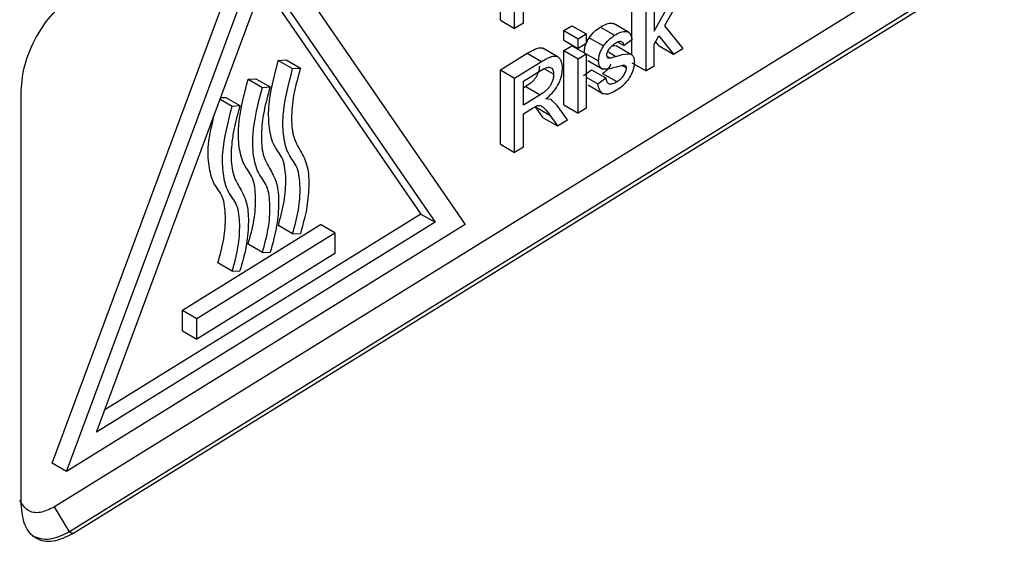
# Model space of a CAD drawing. Extents: x 189 to 1575, y -41 to 1223.
# Tile 44 of 60: x 1500 to 1539, y 143 to 163. Entities that reach past the tile are written whole.
import ezdxf

# ---------------------------------------------------------------- set-up
doc = ezdxf.new("R2010")
doc.units = 0
doc.layers.get('0').update_dxf_attribs({"linetype": 'CONTINUOUS'})

msp = doc.modelspace()

# ---------------------------------------------------------------- linework, layer by layer
at = {"color": 7, "linetype": 'Continuous'}
for p, q in [((1501.604, 145.775), (1509.483, 166.984)), ((1538.521, 166.822), (1501.692, 144.045)), ((1502.17, 145.448), (1510.049, 166.657)), ((1510.049, 166.657), (1517.929, 155.205)), ((1539.096, 165.87), (1502.288, 143.06)), ((1519.32, 163.275), (1519.32, 166.211)), ((1519.886, 162.948), (1519.886, 165.884)), ((1539.247, 165.783), (1502.419, 142.984)), ((1503.352, 146.996), (1510.049, 165.024)), ((1509.93, 164.702), (1516.181, 155.616)), ((1510.049, 165.024), (1516.747, 155.289)), ((1520.232, 163.163), (1520.232, 164.555)), ((1524.523, 161.893), (1524.523, 164.533)), ((1525.403, 164.401), (1525.403, 162.843)), ((1525.089, 161.27), (1525.089, 164.206)), ((1525.403, 162.843), (1526.061, 164.017)), ((1526.499, 164.288), (1525.81, 163.06)), ((1519.32, 163.275), (1519.886, 162.948)), ((1520.232, 163.163), (1519.886, 162.948)), ((1524.386, 162.802), (1523.788, 163.147)), ((1521.829, 162.865), (1522.143, 163.06)), ((1521.829, 162.488), (1521.829, 162.865)), ((1521.829, 162.865), (1522.395, 162.538)), ((1522.143, 163.06), (1522.709, 162.733)), ((1523.274, 163.007), (1523.84, 162.68)), ((1525.81, 163.06), (1526.53, 162.162)), ((1521.829, 162.488), (1522.395, 162.162)), ((1522.395, 162.538), (1522.709, 162.733)), ((1522.395, 162.162), (1522.395, 162.538)), ((1522.709, 162.356), (1522.395, 162.162)), ((1522.709, 162.733), (1522.709, 162.356)), ((1522.835, 162.585), (1523.401, 162.258)), ((1523.969, 162.409), (1524.211, 162.27)), ((1524.525, 162.502), (1524.211, 162.27)), ((1525.403, 162.333), (1525.584, 162.655)), ((1525.597, 162.262), (1525.459, 162.433)), ((1525.584, 162.655), (1526.163, 161.935)), ((1519.32, 161.312), (1520.385, 161.971)), ((1520.385, 161.971), (1520.951, 161.644)), ((1521.605, 161.817), (1521.002, 162.165)), ((1521.829, 162.074), (1522.143, 162.269)), ((1521.829, 159.929), (1521.829, 162.074)), ((1521.829, 162.074), (1522.395, 161.747)), ((1522.143, 162.269), (1522.709, 161.942)), ((1522.638, 161.991), (1523.204, 161.664)), ((1523.593, 162.022), (1523.893, 161.848)), ((1524.484, 161.921), (1523.898, 162.259)), ((1525.403, 161.465), (1525.403, 162.333)), ((1525.597, 162.262), (1526.163, 161.935)), ((1526.163, 161.935), (1526.53, 162.162)), ((1510.54, 161.688), (1510.848, 161.705)), ((1510.54, 161.688), (1511.106, 161.361)), ((1510.848, 161.705), (1511.414, 161.378)), ((1519.886, 160.985), (1520.951, 161.644)), ((1522.395, 161.747), (1522.709, 161.942)), ((1522.395, 159.602), (1522.395, 161.747)), ((1522.709, 161.942), (1522.709, 159.797)), ((1522.774, 161.689), (1523.373, 161.344)), ((1523.524, 161.859), (1523.655, 161.783)), ((1524.523, 161.597), (1525.089, 161.27)), ((1511.106, 161.361), (1511.414, 161.378)), ((1519.32, 158.376), (1519.32, 161.312)), ((1519.32, 161.312), (1519.886, 160.985)), ((1520.232, 160.861), (1520.964, 161.313)), ((1521.428, 161.139), (1521.051, 161.357)), ((1522.607, 161.088), (1522.921, 161.32)), ((1522.921, 161.32), (1523.487, 160.994)), ((1524.198, 161.498), (1523.902, 161.425)), ((1524.143, 161.485), (1524.305, 161.391)), ((1525.403, 161.465), (1525.089, 161.27)), ((1509.345, 160.949), (1509.654, 160.965)), ((1509.345, 160.949), (1509.912, 160.622)), ((1509.654, 160.965), (1510.22, 160.639)), ((1519.886, 158.049), (1519.886, 160.985)), ((1520.232, 159.92), (1520.232, 160.861)), ((1522.709, 161.029), (1523.173, 160.761)), ((1523.173, 160.761), (1523.487, 160.994)), ((1523.355, 161.175), (1523.921, 160.848)), ((1500.373, 144.167), (1500.373, 160.498)), ((1509.912, 160.622), (1510.22, 160.639)), ((1520.324, 160.653), (1520.232, 160.597)), ((1520.324, 160.653), (1520.89, 160.326)), ((1522.79, 160.717), (1523.39, 160.37)), ((1508.241, 160.158), (1508.717, 159.883)), ((1508.263, 160.216), (1508.46, 160.226)), ((1508.46, 160.226), (1509.026, 159.899)), ((1520.89, 160.326), (1520.232, 159.92)), ((1521.314, 160.143), (1521.123, 160.17)), ((1521.572, 159.903), (1521.314, 160.143)), ((1521.356, 160.119), (1521.315, 160.143)), ((1508.717, 159.883), (1509.026, 159.899)), ((1520.232, 159.581), (1520.587, 159.8)), ((1520.587, 159.8), (1520.757, 159.892)), ((1521.012, 159.423), (1520.706, 159.854)), ((1520.706, 159.854), (1521.272, 159.527)), ((1521.975, 159.342), (1521.572, 159.903)), ((1521.829, 159.929), (1522.395, 159.602)), ((1522.709, 159.797), (1522.395, 159.602)), ((1520.232, 158.263), (1520.232, 159.581)), ((1521.012, 159.423), (1521.578, 159.097)), ((1521.272, 159.527), (1521.578, 159.097)), ((1521.578, 159.097), (1521.975, 159.342)), ((1519.32, 158.376), (1519.886, 158.049)), ((1520.232, 158.263), (1519.886, 158.049)), ((1516.181, 155.616), (1503.678, 147.876)), ((1516.181, 155.616), (1516.747, 155.289)), ((1517.929, 155.205), (1502.17, 145.448)), ((1516.747, 155.289), (1503.352, 146.996)), ((1506.754, 151.821), (1512.213, 155.201)), ((1511.108, 154.836), (1510.542, 155.163)), ((1512.779, 154.874), (1512.213, 155.201)), ((1507.32, 151.494), (1512.779, 154.874)), ((1511.108, 154.836), (1511.414, 154.846)), ((1512.779, 154.874), (1512.779, 154.058)), ((1509.914, 154.097), (1509.348, 154.424)), ((1512.779, 154.058), (1507.32, 150.678)), ((1509.914, 154.097), (1510.22, 154.106)), ((1508.72, 153.357), (1508.153, 153.684)), ((1508.72, 153.357), (1509.026, 153.367)), ((1506.754, 151.005), (1506.754, 151.821)), ((1506.754, 151.821), (1507.32, 151.494)), ((1507.32, 150.678), (1507.32, 151.494)), ((1506.754, 151.005), (1507.32, 150.678)), ((1502.17, 145.448), (1501.604, 145.775)), ((1502.288, 143.06), (1501.692, 144.045)), ((1502.419, 142.984), (1502.288, 143.06))]:
    msp.add_line(p, q, dxfattribs=at)
for points, knots in [([(1500.373, 160.498), (1500.403, 160.838), (1500.465, 161.518), (1500.938, 162.619), (1501.614, 163.605), (1502.15, 164.011), (1502.419, 164.214)], [0, 0, 0, 0, 0.249995, 0.499781, 0.749447, 1, 1, 1, 1]), ([(1523.274, 163.007), (1523.352, 163.05), (1523.509, 163.137), (1523.692, 163.178), (1523.774, 163.146), (1523.796, 163.137)], [0, 0, 0, 0, 0.4219305, 0.8460207, 1, 1, 1, 1]), ([(1522.835, 162.585), (1522.903, 162.671), (1523.04, 162.845), (1523.196, 162.953), (1523.274, 163.007)], [0, 0, 0, 0, 0.494726, 1, 1, 1, 1]), ([(1523.84, 162.68), (1523.919, 162.724), (1524.077, 162.812), (1524.266, 162.847), (1524.392, 162.809), (1524.485, 162.71), (1524.509, 162.585), (1524.525, 162.502)], [0, 0, 0, 0, 0.250864, 0.500238, 0.625464, 0.750738, 1, 1, 1, 1]), ([(1522.638, 161.991), (1522.64, 162.038), (1522.645, 162.132), (1522.686, 162.286), (1522.747, 162.441), (1522.806, 162.537), (1522.835, 162.585)], [0, 0, 0, 0, 0.248931, 0.498942, 0.748142, 1, 1, 1, 1]), ([(1523.401, 162.258), (1523.47, 162.345), (1523.607, 162.519), (1523.763, 162.627), (1523.84, 162.68)], [0, 0, 0, 0, 0.500703, 1, 1, 1, 1]), ([(1523.863, 162.356), (1523.826, 162.331), (1523.752, 162.283), (1523.66, 162.201), (1523.594, 162.116), (1523.555, 162.044), (1523.524, 161.968), (1523.521, 161.921), (1523.519, 161.897)], [0, 0, 0, 0, 0.25123, 0.499449, 0.627101, 0.750206, 0.875438, 1, 1, 1, 1]), ([(1524.211, 162.27), (1524.202, 162.311), (1524.188, 162.372), (1524.137, 162.416), (1524.076, 162.438), (1523.982, 162.424), (1523.903, 162.379), (1523.863, 162.356)], [0, 0, 0, 0, 0.250205, 0.375127, 0.500965, 0.75069, 1, 1, 1, 1]), ([(1520.385, 161.971), (1520.486, 162.031), (1520.641, 162.123), (1520.837, 162.187), (1520.95, 162.194), (1520.995, 162.162), (1521.009, 162.152)], [0, 0, 0, 0, 0.453658, 0.695228, 0.909402, 1, 1, 1, 1]), ([(1523.204, 161.664), (1523.207, 161.712), (1523.211, 161.806), (1523.253, 161.961), (1523.314, 162.115), (1523.372, 162.21), (1523.401, 162.258)], [0, 0, 0, 0, 0.252194, 0.501122, 0.751129, 1, 1, 1, 1]), ([(1523.731, 162.259), (1523.755, 162.266), (1523.814, 162.282), (1523.864, 162.268), (1523.894, 162.26)], [0, 0, 0, 0, 0.399115, 1, 1, 1, 1]), ([(1510.542, 155.163), (1510.629, 155.483), (1510.804, 156.125), (1510.859, 157.016), (1510.772, 157.832), (1510.345, 158.272), (1510.167, 158.991), (1510.129, 160.101), (1510.375, 161.054), (1510.54, 161.688)], [0, 0, 0, 0, 0.12593, 0.252031, 0.377895, 0.50345, 0.627911, 0.752008, 1, 1, 1, 1]), ([(1520.951, 161.644), (1521.001, 161.675), (1521.102, 161.736), (1521.256, 161.811), (1521.404, 161.862), (1521.541, 161.861), (1521.643, 161.793), (1521.746, 161.648), (1521.763, 161.476), (1521.774, 161.362)], [0, 0, 0, 0, 0.1253048, 0.2502757, 0.3837395, 0.5015526, 0.6266989, 0.751473, 1, 1, 1, 1]), ([(1523.902, 161.425), (1523.743, 161.375), (1523.543, 161.312), (1523.338, 161.35), (1523.263, 161.419), (1523.213, 161.522), (1523.207, 161.616), (1523.204, 161.664)], [0, 0, 0, 0, 0.501232, 0.627866, 0.75133, 0.87254, 1, 1, 1, 1]), ([(1523.519, 161.897), (1523.52, 161.877), (1523.523, 161.838), (1523.542, 161.816), (1523.552, 161.805)], [0, 0, 0, 0, 0.499857, 1, 1, 1, 1]), ([(1523.552, 161.805), (1523.567, 161.796), (1523.596, 161.777), (1523.636, 161.781), (1523.655, 161.783)], [0, 0, 0, 0, 0.4991639, 1, 1, 1, 1]), ([(1523.655, 161.783), (1523.684, 161.79), (1523.762, 161.81), (1523.842, 161.833), (1523.893, 161.848)], [0, 0, 0, 0, 0.357764, 1, 1, 1, 1]), ([(1523.893, 161.848), (1524.055, 161.898), (1524.258, 161.96), (1524.475, 161.94), (1524.559, 161.878), (1524.613, 161.772), (1524.617, 161.674), (1524.62, 161.624)], [0, 0, 0, 0, 0.49746, 0.623532, 0.749877, 0.871215, 1, 1, 1, 1]), ([(1524.62, 161.624), (1524.617, 161.571), (1524.611, 161.466), (1524.563, 161.294), (1524.492, 161.123), (1524.366, 160.91), (1524.169, 160.682), (1524.001, 160.565), (1523.917, 160.507)], [0, 0, 0, 0, 0.126575, 0.251932, 0.376716, 0.502442, 0.751925, 1, 1, 1, 1]), ([(1511.108, 154.836), (1511.195, 155.156), (1511.37, 155.798), (1511.425, 156.689), (1511.338, 157.505), (1510.911, 157.945), (1510.733, 158.665), (1510.695, 159.775), (1510.941, 160.727), (1511.106, 161.361)], [0, 0, 0, 0, 0.12593, 0.252031, 0.377895, 0.50345, 0.627911, 0.752008, 1, 1, 1, 1]), ([(1511.414, 161.378), (1511.323, 161.057), (1511.14, 160.414), (1511.043, 159.501), (1511.093, 158.663), (1511.425, 158.108), (1511.73, 157.526), (1511.76, 156.687), (1511.68, 155.795), (1511.503, 155.162), (1511.414, 154.846)], [0, 0, 0, 0, 0.125981, 0.2522043, 0.3781997, 0.5028191, 0.62777, 0.7514839, 0.8759455, 1, 1, 1, 1]), ([(1520.862, 161.466), (1520.86, 161.426), (1520.857, 161.347), (1520.822, 161.214), (1520.77, 161.084), (1520.697, 160.965), (1520.61, 160.866), (1520.485, 160.758), (1520.387, 160.694), (1520.324, 160.653)], [0, 0, 0, 0, 0.126056, 0.251625, 0.382223, 0.502561, 0.61761, 0.752067, 1, 1, 1, 1]), ([(1520.964, 161.313), (1521.022, 161.347), (1521.109, 161.396), (1521.219, 161.422), (1521.293, 161.417), (1521.353, 161.382), (1521.413, 161.302), (1521.422, 161.204), (1521.428, 161.139)], [0, 0, 0, 0, 0.254591, 0.380531, 0.504236, 0.625467, 0.750192, 1, 1, 1, 1]), ([(1521.123, 160.17), (1521.206, 160.24), (1521.373, 160.382), (1521.561, 160.632), (1521.672, 160.857), (1521.754, 161.091), (1521.766, 161.254), (1521.774, 161.362)], [0, 0, 0, 0, 0.248047, 0.497425, 0.622208, 0.748973, 1, 1, 1, 1]), ([(1523.355, 161.175), (1523.402, 161.206), (1523.488, 161.263), (1523.591, 161.367), (1523.658, 161.462), (1523.685, 161.517), (1523.697, 161.543)], [0, 0, 0, 0, 0.373646, 0.673098, 0.842562, 1, 1, 1, 1]), ([(1523.921, 160.848), (1523.969, 160.88), (1524.054, 160.937), (1524.158, 161.041), (1524.226, 161.139), (1524.268, 161.222), (1524.3, 161.31), (1524.303, 161.363), (1524.305, 161.391)], [0, 0, 0, 0, 0.279203, 0.499139, 0.626194, 0.753603, 0.871554, 1, 1, 1, 1]), ([(1524.305, 161.391), (1524.304, 161.41), (1524.301, 161.446), (1524.267, 161.491), (1524.225, 161.495), (1524.198, 161.498)], [0, 0, 0, 0, 0.250777, 0.501417, 1, 1, 1, 1]), ([(1509.348, 154.424), (1509.435, 154.744), (1509.61, 155.385), (1509.665, 156.277), (1509.578, 157.093), (1509.151, 157.532), (1508.973, 158.252), (1508.935, 159.362), (1509.181, 160.314), (1509.345, 160.949)], [0, 0, 0, 0, 0.125931, 0.252032, 0.377896, 0.50345, 0.627912, 0.752008, 1, 1, 1, 1]), ([(1521.428, 161.139), (1521.426, 161.1), (1521.423, 161.021), (1521.388, 160.89), (1521.337, 160.761), (1521.266, 160.642), (1521.178, 160.542), (1521.053, 160.432), (1520.954, 160.368), (1520.89, 160.326)], [0, 0, 0, 0, 0.124379, 0.24931, 0.378805, 0.498641, 0.613816, 0.749055, 1, 1, 1, 1]), ([(1523.487, 160.994), (1523.498, 160.939), (1523.514, 160.857), (1523.572, 160.79), (1523.627, 160.761), (1523.694, 160.755), (1523.792, 160.776), (1523.87, 160.819), (1523.921, 160.848)], [0, 0, 0, 0, 0.250175, 0.376621, 0.500594, 0.622984, 0.750779, 1, 1, 1, 1]), ([(1509.914, 154.097), (1510.001, 154.417), (1510.176, 155.058), (1510.231, 155.95), (1510.144, 156.766), (1509.717, 157.206), (1509.539, 157.925), (1509.501, 159.035), (1509.747, 159.988), (1509.912, 160.622)], [0, 0, 0, 0, 0.125931, 0.252032, 0.377896, 0.50345, 0.627912, 0.752008, 1, 1, 1, 1]), ([(1510.22, 160.639), (1510.129, 160.318), (1509.946, 159.675), (1509.849, 158.762), (1509.899, 157.924), (1510.23, 157.369), (1510.536, 156.787), (1510.566, 155.947), (1510.486, 155.056), (1510.309, 154.423), (1510.22, 154.106)], [0, 0, 0, 0, 0.125982, 0.252205, 0.3782, 0.502819, 0.62777, 0.751484, 0.875946, 1, 1, 1, 1]), ([(1523.917, 160.507), (1523.828, 160.457), (1523.693, 160.381), (1523.524, 160.344), (1523.409, 160.355), (1523.318, 160.41), (1523.222, 160.531), (1523.192, 160.669), (1523.173, 160.761)], [0, 0, 0, 0, 0.250773, 0.382938, 0.500515, 0.623179, 0.75081, 1, 1, 1, 1]), ([(1508.72, 153.357), (1508.807, 153.678), (1508.981, 154.319), (1509.037, 155.211), (1508.95, 156.027), (1508.523, 156.466), (1508.345, 157.186), (1508.306, 158.296), (1508.553, 159.248), (1508.717, 159.883)], [0, 0, 0, 0, 0.12593, 0.252031, 0.377894, 0.50345, 0.627911, 0.752008, 1, 1, 1, 1]), ([(1509.026, 159.899), (1508.934, 159.578), (1508.751, 158.936), (1508.655, 158.022), (1508.705, 157.185), (1509.036, 156.63), (1509.342, 156.047), (1509.372, 155.208), (1509.292, 154.317), (1509.114, 153.683), (1509.026, 153.367)], [0, 0, 0, 0, 0.125982, 0.252205, 0.3782, 0.50282, 0.627771, 0.751485, 0.875947, 1, 1, 1, 1]), ([(1520.757, 159.892), (1520.789, 159.899), (1520.851, 159.914), (1520.96, 159.889), (1521.103, 159.758), (1521.204, 159.62), (1521.272, 159.527)], [0, 0, 0, 0, 0.124496, 0.249525, 0.498943, 1, 1, 1, 1]), ([(1508.153, 153.684), (1508.241, 154.005), (1508.415, 154.646), (1508.471, 155.537), (1508.384, 156.354), (1507.956, 156.793), (1507.782, 157.514), (1507.736, 158.427), (1507.919, 159.157), (1508.023, 159.571)], [0, 0, 0, 0, 0.137723, 0.275633, 0.413283, 0.550598, 0.686714, 0.822433, 1, 1, 1, 1]), ([(1501.692, 144.045), (1501.498, 143.952), (1501.109, 143.766), (1500.601, 143.858), (1500.411, 144.149), (1500.315, 144.294)], [0, 0, 0, 0, 0.333348, 0.666616, 1, 1, 1, 1]), ([(1502.419, 142.984), (1502.151, 142.855), (1501.615, 142.597), (1500.939, 142.744), (1500.465, 143.26), (1500.404, 143.864), (1500.373, 144.167)], [0, 0, 0, 0, 0.250002, 0.499779, 0.749445, 1, 1, 1, 1]), ([(1502.288, 143.06), (1502.014, 142.927), (1501.467, 142.661), (1501.04, 142.814), (1500.827, 142.89)], [0, 0, 0, 0, 0.500392, 1, 1, 1, 1])]:
    msp.add_open_spline(points, degree=3, knots=knots, dxfattribs=at)

doc.saveas('drawing.dxf')
